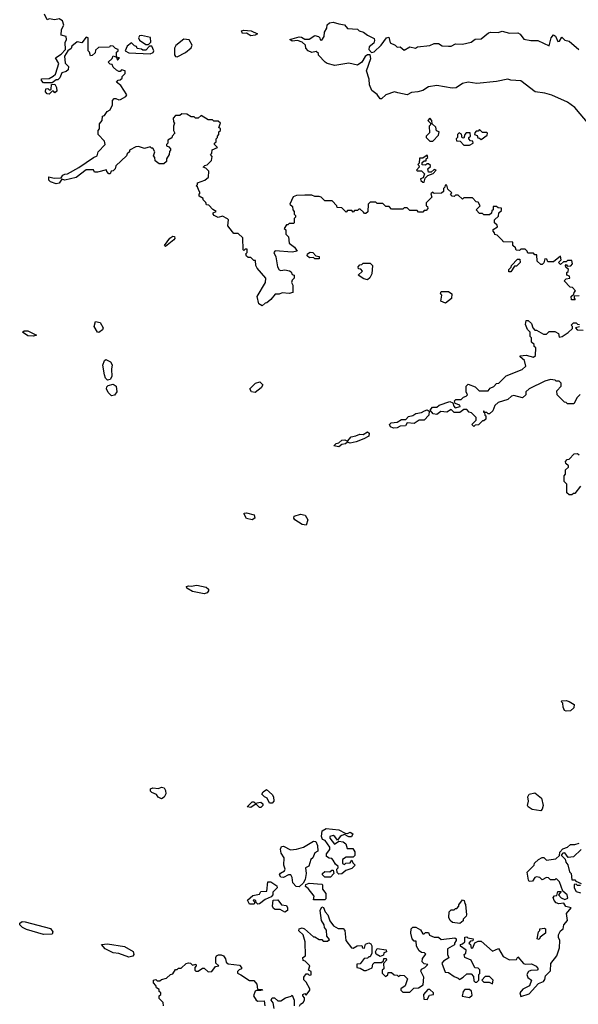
# Model space of a CAD drawing. Extents: x 2472589 to 2662339, y 701009 to 849030.
# Tile 221 of 256: x 2478028 to 2481960, y 818295 to 825224. Entities that reach past the tile are written whole.
import ezdxf

# ---------------------------------------------------------------- set-up
doc = ezdxf.new("R2010")
doc.units = 0

msp = doc.modelspace()

# ---------------------------------------------------------------- linework, layer by layer
at = {"layer": '0CON05XD'}
for points in [[(2478270.5, 824109.5), (2478320, 824110), (2478331.4, 824128.6), (2478345, 824137.5), (2478365, 824140), (2478445, 824183.8), (2478546, 824254), (2478572.5, 824265), (2478580, 824295), (2478630, 824345), (2478625, 824370), (2478580, 824415), (2478580, 824445), (2478590, 824455), (2478588.3, 824491.7), (2478607.5, 824515), (2478610, 824545), (2478625, 824550), (2478643.3, 824576.7), (2478665, 824590), (2478680, 824625), (2478680, 824655), (2478691.7, 824668.3), (2478705, 824670), (2478725, 824660), (2478737, 824663), (2478775, 824682.5), (2478782.5, 824695), (2478740, 824760), (2478710, 824785), (2478721.7, 824798.3), (2478735, 824800), (2478748.3, 824811.7), (2478750, 824825), (2478770, 824845), (2478770, 824865), (2478745, 824870), (2478735, 824860), (2478725, 824860), (2478708.3, 824868.3), (2478685, 824890), (2478678.3, 824908.3), (2478665, 824910), (2478650, 824925), (2478678.3, 824951.7), (2478685, 824970), (2478710, 824960), (2478715, 824940), (2478730, 824955), (2478710, 824960), (2478710, 824995), (2478720, 825005), (2478720, 825015), (2478701.7, 825021.7), (2478685, 825037.5), (2478665, 825040), (2478660, 825030), (2478583, 825027), (2478561.7, 825008.3), (2478558.3, 824991.7), (2478538.3, 824971.7), (2478525, 824970), (2478520, 824995), (2478510, 825005), (2478510, 825095), (2478495, 825100), (2478465, 825060), (2478433, 825067), (2478395, 825037.5), (2478388.8, 825021.2), (2478367.5, 825005), (2478343, 824967), (2478348.3, 824918.3), (2478370, 824895), (2478368.3, 824871.7), (2478355, 824860), (2478325, 824850), (2478310, 824815), (2478295, 824800), (2478285, 824800), (2478255, 824780), (2478195, 824780), (2478180, 824795), (2478181.7, 824808.3), (2478235, 824810), (2478263, 824827), (2478280, 824840), (2478293.9, 824886.1), (2478303.8, 824916.2), (2478280, 824955), (2478318.8, 824981.2), (2478350, 825015), (2478347.1, 825062.9), (2478357.5, 825085), (2478355.8, 825105.8), (2478320, 825115), (2478322.5, 825155), (2478337.5, 825185), (2478330, 825215), (2478305, 825230), (2478275, 825222.5), (2478235, 825230), (2478221.7, 825221.7), (2478203, 825263)], [(2479655, 825110), (2479625, 825130), (2479595, 825127.5), (2479590, 825145), (2479605, 825150), (2479657.5, 825145), (2479702.5, 825125), (2479685, 825113.8), (2479655, 825110)], [(2482037.3, 824487.3), (2481935.3, 824605.3), (2481885, 824643.2), (2481773.1, 824693.1), (2481725, 824707.5), (2481655.8, 824715), (2481555, 824794.6), (2481485, 824798.8), (2481465, 824806.2), (2481385, 824787.8), (2481245, 824773.8), (2481185, 824784.3), (2481145.8, 824774.2), (2481100, 824745), (2481072.1, 824742.1), (2480965, 824760), (2480905, 824750.5), (2480865, 824724.5), (2480830, 824715), (2480785, 824712.5), (2480755, 824695.7), (2480688.7, 824708.7), (2480665, 824715.8), (2480605, 824695.8), (2480575, 824667.5), (2480565, 824666), (2480545, 824697.5), (2480506.4, 824726.4), (2480491.2, 824765), (2480487.5, 824805), (2480470, 824865), (2480498.3, 824951.7), (2480495, 824976), (2480475, 824975.6), (2480458.8, 824965), (2480436.2, 824925), (2480405, 824903.3), (2480345, 824918), (2480245, 824901.2), (2480192.5, 824915), (2480177.5, 824925), (2480130, 824975), (2480130, 824985), (2480115, 825000), (2480085, 824992.5), (2480057.5, 825005), (2480043, 825023), (2480040, 825045), (2480016.2, 825066.2), (2479983, 825077), (2479945, 825072.5), (2479930, 825085), (2479995, 825103.8), (2480011.7, 825101.7), (2480035, 825086.7), (2480065, 825086.7), (2480105, 825112.5), (2480130, 825105), (2480140, 825095), (2480141.7, 825081.7), (2480155, 825080), (2480170, 825105), (2480173, 825137), (2480190, 825165), (2480191.7, 825188.3), (2480208.3, 825201.7), (2480235, 825207.5), (2480273.6, 825193.6), (2480315, 825187.5), (2480335, 825162.5), (2480405, 825156.7), (2480417.5, 825145), (2480446.9, 825136.9), (2480475, 825113.8), (2480522.5, 825092.5), (2480526.4, 825076.4), (2480520.7, 825059.3), (2480486.7, 825033.3), (2480485, 825013.8), (2480505, 824994), (2480522.1, 824997.9), (2480572.5, 825045), (2480610, 825095), (2480625, 825100), (2480635, 825060), (2480670, 825045), (2480685, 825030), (2480705, 825032.5), (2480735, 825010), (2480775, 825032.5), (2480815, 825022.5), (2480828.3, 825031.7), (2480915, 825043.3), (2480945, 825056.2), (2480976.1, 825056.1), (2481000.7, 825040.7), (2481045, 825037.5), (2481065, 825037.5), (2481095, 825053.3), (2481145, 825051.2), (2481205, 825066.7), (2481235, 825086.2), (2481275, 825088.8), (2481328.3, 825131.7), (2481343.8, 825136.2), (2481395, 825132.5), (2481425, 825143.3), (2481475, 825130), (2481535, 825130.8), (2481551.4, 825121.4), (2481576.4, 825086.4), (2481625, 825076.7), (2481675, 825076.7), (2481755, 825040), (2481770, 825095), (2481785, 825116.7), (2481798.3, 825108.3), (2481815, 825070), (2481827.7, 825072.3), (2481845, 825100), (2481865, 825080), (2481895, 825072.5), (2481963.9, 825013.9)], [(2478935, 825050), (2478950, 825065), (2478947.5, 825097.5), (2478885, 825112.5), (2478870.7, 825109.3), (2478863.3, 825095), (2478870.7, 825080.7), (2478915, 825050), (2478935, 825050)], [(2479135, 824963.3), (2479195, 824992.6), (2479234.4, 825025), (2479241.4, 825045), (2479221.1, 825081.1), (2479182.9, 825087.1), (2479126.8, 825043.2), (2479117, 825023), (2479116.9, 824976.9), (2479124.2, 824964.2), (2479135, 824963.3)], [(2478945, 824982.5), (2478966.4, 824993.6), (2478972.5, 825005), (2478958.3, 825038.3), (2478941.7, 825038.3), (2478915, 825010), (2478895, 825010), (2478885, 825017.5), (2478855, 825020), (2478850, 825035), (2478835, 825040), (2478815, 825060), (2478783.6, 825036.4), (2478770, 825005), (2478795, 824990), (2478945, 824982.5)], [(2478235, 824700), (2478221.7, 824701.7), (2478210, 824715), (2478211.7, 824738.3), (2478225, 824740), (2478235, 824730), (2478245, 824730), (2478250, 824735), (2478251.7, 824768.3), (2478275, 824770), (2478287, 824747), (2478288.3, 824721.7), (2478275, 824710), (2478265, 824720), (2478255, 824720), (2478235, 824700)], [(2481965, 823280), (2481931.7, 823278.3), (2481930, 823265), (2481938.3, 823251.7), (2481911.7, 823251.7), (2481910, 823275), (2481928.3, 823291.7), (2481930, 823305), (2481940, 823315), (2481918.3, 823338.3), (2481901.7, 823341.7), (2481860, 823385), (2481875, 823400), (2481900, 823405), (2481898.3, 823418.3), (2481880, 823425), (2481880, 823445), (2481888.3, 823451.7), (2481890, 823465), (2481871.7, 823481.7), (2481870, 823495), (2481875, 823500), (2481885, 823490), (2481908.3, 823491.7), (2481920, 823505), (2481915, 823530), (2481885, 823530), (2481875, 823520), (2481855, 823520), (2481835, 823500), (2481820, 823515), (2481840, 823535), (2481835, 823560), (2481785, 823520), (2481745, 823520), (2481738.3, 823538.3), (2481725, 823540), (2481718.3, 823511.7), (2481705, 823500), (2481695, 823500), (2481670, 823525), (2481668.3, 823568.3), (2481655, 823570), (2481645, 823580), (2481605, 823580), (2481600, 823595), (2481585, 823610), (2481555, 823610), (2481545, 823600), (2481521.7, 823601.7), (2481518.3, 823618.3), (2481500, 823635), (2481498.3, 823658.3), (2481430, 823660), (2481428.3, 823668.3), (2481388.3, 823708.3), (2481371.7, 823711.7), (2481370, 823725), (2481360, 823735), (2481361.7, 823748.3), (2481390, 823765), (2481388.3, 823778.3), (2481370, 823795), (2481370, 823815), (2481398.3, 823841.7), (2481400, 823865), (2481418.3, 823881.7), (2481418.3, 823898.3), (2481395, 823900), (2481385, 823910), (2481361.7, 823908.3), (2481360, 823885), (2481351.7, 823878.3), (2481348.3, 823861.7), (2481335, 823850), (2481295, 823850), (2481285, 823860), (2481265, 823860), (2481240, 823885), (2481270, 823915), (2481255, 823940), (2481241.7, 823941.7), (2481215, 823970), (2481155, 823970), (2481145, 823960), (2481115, 823990), (2481095, 823990), (2481085, 823980), (2481071.7, 823981.7), (2481060, 823995), (2481070, 824005), (2481041.7, 824031.7), (2481035, 824060), (2481021.7, 824058.3), (2481020, 824045), (2481010, 824035), (2481010, 824015), (2480997, 824003), (2480945, 824000), (2480935, 824010), (2480921.7, 823998.3), (2480930, 823975), (2480890, 823935), (2480890, 823915), (2480898.3, 823908.3), (2480900, 823895), (2480888.3, 823881.7), (2480875, 823880), (2480865, 823870), (2480835, 823870), (2480825, 823880), (2480775, 823880), (2480755, 823900), (2480735, 823900), (2480725, 823890), (2480645, 823890), (2480628.3, 823908.3), (2480605, 823910), (2480585, 823930), (2480545, 823930), (2480535, 823940), (2480495, 823940), (2480480, 823925), (2480478.3, 823871.7), (2480465, 823860), (2480455, 823860), (2480448.3, 823868.3), (2480425, 823890), (2480415, 823890), (2480405, 823880), (2480385, 823880), (2480375, 823870), (2480365, 823880), (2480335, 823880), (2480325, 823870), (2480295, 823900), (2480261.7, 823901.7), (2480260, 823915), (2480228.3, 823948.3), (2480175, 823950), (2480150, 823975), (2480135, 823980), (2480105, 823980), (2480085, 823990), (2480035, 823990), (2479975, 823987.5), (2479951.7, 823978.3), (2479930, 823925), (2479948.3, 823908.3), (2479950, 823885), (2479960, 823875), (2479960, 823855), (2479970, 823845), (2479970, 823835), (2479960, 823825), (2479960, 823795), (2479955, 823790), (2479925, 823790), (2479915, 823780), (2479905, 823780), (2479890, 823755), (2479900, 823745), (2479900, 823715), (2479920, 823695), (2479925, 823650), (2479963, 823623), (2479980, 823595), (2479945, 823587.5), (2479825, 823596.7), (2479817.5, 823585), (2479830, 823555), (2479842.5, 823485), (2479855, 823463.3), (2479865, 823458), (2479895, 823463.3), (2479927, 823457), (2479938.3, 823448.3), (2479945, 823430), (2479960, 823425), (2479960, 823405), (2479945, 823390), (2479940, 823375), (2479950, 823355), (2479950, 823305), (2479925, 823297.5), (2479875, 823302.5), (2479855, 823292.5), (2479825, 823292.5), (2479796.4, 823253.6), (2479768.3, 823231.7), (2479755, 823230), (2479735, 823210), (2479710, 823225), (2479700, 823275), (2479757.5, 823375), (2479760, 823405), (2479700, 823475), (2479690, 823495), (2479688.3, 823528.3), (2479675, 823530), (2479655, 823550), (2479635, 823550), (2479625, 823560), (2479620, 823575), (2479630, 823585), (2479628.3, 823608.3), (2479615, 823610), (2479605, 823600), (2479600, 823605), (2479598.3, 823688.3), (2479565, 823720), (2479535, 823720), (2479525, 823730), (2479493.6, 823773.6), (2479496.7, 823815), (2479491.3, 823821.3), (2479455, 823841.2), (2479425, 823832.1), (2479397.5, 823845), (2479388.8, 823855), (2479390, 823865), (2479410, 823875), (2479387, 823887), (2479358.3, 823918.3), (2479341.7, 823921.7), (2479338.3, 823938.3), (2479320, 823955), (2479320, 823965), (2479291.7, 823981.7), (2479290, 823995), (2479297.5, 824005), (2479288.3, 824021.7), (2479278.3, 824048.3), (2479270, 824055), (2479280, 824065), (2479280, 824075), (2479330, 824095), (2479357.5, 824115), (2479358.3, 824158.3), (2479338.3, 824178.3), (2479320, 824185), (2479331.7, 824198.3), (2479348.3, 824201.7), (2479376.7, 824233.3), (2479381.7, 824261.7), (2479370, 824275), (2479380, 824285), (2479381.7, 824308.3), (2479420, 824325), (2479400, 824345), (2479400, 824355), (2479410, 824365), (2479410, 824385), (2479420, 824395), (2479420, 824405), (2479430, 824415), (2479430, 824435), (2479440, 824445), (2479440, 824455), (2479430, 824465), (2479440, 824495), (2479425, 824510), (2479395, 824510), (2479385, 824520), (2479355, 824520), (2479305, 824550), (2479285, 824530), (2479265, 824530), (2479255, 824540), (2479235, 824540), (2479205, 824560), (2479168.3, 824561.7), (2479155, 824550), (2479125, 824550), (2479108.3, 824531.7), (2479110, 824505), (2479117.5, 824495), (2479110, 824475), (2479110, 824445), (2479120, 824425), (2479100, 824405), (2479098.3, 824391.7), (2479070, 824375), (2479070, 824355), (2479060, 824345), (2479060, 824335), (2479078.3, 824328.3), (2479090, 824315), (2479090, 824305), (2479083, 824297), (2479080, 824275), (2479060, 824245), (2479060, 824225), (2479041.7, 824208.3), (2479008.3, 824208.3), (2478981.7, 824231.7), (2478980, 824255), (2478970, 824265), (2478980, 824295), (2478965, 824320), (2478955, 824320), (2478945, 824330), (2478905, 824317.5), (2478865, 824332.5), (2478845, 824330), (2478800, 824305), (2478800, 824295), (2478785, 824280), (2478780, 824265), (2478703.6, 824196.4), (2478700, 824175), (2478685, 824160), (2478671.7, 824158.3), (2478665, 824140), (2478655, 824140), (2478640, 824155), (2478637.5, 824167.5), (2478575, 824150), (2478555, 824150), (2478547.5, 824167.5), (2478495, 824167.1), (2478425.7, 824114.3), (2478345, 824094.3), (2478325, 824102.5), (2478305.8, 824074.2), (2478285, 824068), (2478245, 824082.5), (2478233.3, 824095), (2478233, 824117), (2478270.5, 824109.5)], [(2480935, 824370), (2480975, 824410), (2480980, 824435), (2480961.7, 824441.7), (2480957, 824467), (2480931.7, 824491.7), (2480930, 824515), (2480915, 824530), (2480900, 824515), (2480920, 824495), (2480920, 824485), (2480910, 824475), (2480911.7, 824428.3), (2480890, 824405), (2480890, 824395), (2480915, 824370), (2480935, 824370)], [(2481195, 824340), (2481220, 824355), (2481218.3, 824368.3), (2481201.7, 824371.7), (2481190, 824385), (2481190, 824395), (2481200, 824405), (2481198.3, 824428.3), (2481171.7, 824428.3), (2481160, 824415), (2481155, 824390), (2481141.7, 824391.7), (2481138.3, 824418.3), (2481121.7, 824428.3), (2481110, 824415), (2481110, 824395), (2481100, 824385), (2481101.7, 824371.7), (2481128.3, 824368.3), (2481155, 824340), (2481195, 824340)], [(2481275, 824380), (2481318.3, 824411.7), (2481320, 824425), (2481315, 824430), (2481285, 824430), (2481265, 824450), (2481255, 824440), (2481241.7, 824438.3), (2481231.7, 824428.3), (2481230, 824415), (2481248.3, 824408.3), (2481251.7, 824391.7), (2481265, 824390), (2481275, 824380)], [(2480875, 824080), (2480881.7, 824108.3), (2480901.7, 824128.3), (2480938.3, 824141.7), (2480960, 824165), (2480945, 824170), (2480925, 824150), (2480905, 824150), (2480900, 824175), (2480918.3, 824191.7), (2480918.3, 824198.3), (2480905, 824210), (2480895, 824210), (2480885, 824200), (2480861.7, 824201.7), (2480861.7, 824218.3), (2480875, 824230), (2480888.3, 824231.7), (2480890, 824245), (2480900, 824255), (2480895, 824270), (2480865, 824250), (2480841.7, 824248.3), (2480840, 824215), (2480830, 824205), (2480838.3, 824198.3), (2480840, 824185), (2480820, 824165), (2480825, 824160), (2480855, 824160), (2480878.3, 824138.3), (2480868.3, 824111.7), (2480850, 824105), (2480851.7, 824091.7), (2480865, 824080), (2480875, 824080)], [(2479055, 823626.7), (2479046.7, 823635), (2479084.5, 823685.5), (2479105, 823699.4), (2479117.2, 823697.2), (2479118.5, 823685), (2479111.9, 823675), (2479055, 823626.7)], [(2480135, 823540), (2480105, 823540), (2480095, 823550), (2480068.3, 823548.3), (2480051.7, 823561.7), (2480053, 823577), (2480073.3, 823586.7), (2480090, 823585), (2480111.7, 823561.7), (2480136.7, 823556.7), (2480135, 823540)], [(2480475, 823392.5), (2480449.3, 823399.3), (2480410, 823425), (2480440, 823455), (2480428.3, 823468.3), (2480411.7, 823471.7), (2480410, 823485), (2480421.7, 823498.3), (2480435, 823500), (2480445, 823510), (2480495, 823510), (2480510, 823495), (2480507.5, 823435), (2480493, 823407), (2480475, 823392.5)], [(2481485, 823450), (2481470, 823450), (2481470, 823465), (2481488.3, 823481.7), (2481490, 823495), (2481531.7, 823538.3), (2481548.3, 823538.3), (2481550, 823515), (2481525, 823490), (2481511.7, 823488.3), (2481485, 823450)], [(2481025, 823230), (2480993, 823243), (2481000, 823285), (2480990, 823295), (2480995, 823310), (2481045, 823310), (2481070, 823295), (2481068.3, 823261.7), (2481025, 823230)], [(2478585, 823022), (2478575, 823023.8), (2478551.4, 823065), (2478560.7, 823099.3), (2478595, 823093.8), (2478615.8, 823055.8), (2478609.7, 823040.3), (2478585, 823022)], [(2481170, 822605), (2481170, 822645), (2481185, 822660), (2481235, 822640), (2481263, 822613), (2481325, 822612.5), (2481339.3, 822630.7), (2481365, 822643.3), (2481385, 822662.5), (2481400, 822665), (2481451.7, 822718.3), (2481565, 822762.5), (2481590, 822785), (2481580, 822825), (2481551.7, 822851.7), (2481551.7, 822858.3), (2481593, 822863), (2481645, 822850), (2481658.3, 822861.7), (2481660, 822915), (2481650, 822925), (2481648.3, 822938.3), (2481630, 822955), (2481630, 822985), (2481620, 822995), (2481620, 823025), (2481603, 823043), (2481588.3, 823078.3), (2481593, 823107), (2481607, 823107), (2481630, 823085), (2481640, 823055), (2481655, 823040), (2481665, 823040), (2481715, 823010), (2481735, 823010), (2481755, 823030), (2481795, 823030), (2481820, 823015), (2481825, 822990), (2481846.7, 822993.3), (2481888.3, 823021.7), (2481918.3, 823051.7), (2481920, 823065), (2481910, 823075), (2481925, 823090), (2481945, 823090), (2481955, 823080), (2481968.3, 823078.3)], [(2478124, 822996), (2478085, 822998.1), (2478047.5, 823025), (2478060, 823035), (2478085, 823034.3), (2478145, 823004), (2478124, 822996)], [(2481968.3, 823061.7), (2481940, 823055), (2481951.7, 823041.7), (2481995, 823040)], [(2478645, 822687.5), (2478631.7, 822701.7), (2478623.6, 822723.6), (2478613.6, 822793.6), (2478623.9, 822826.1), (2478635, 822833.3), (2478665.9, 822815.9), (2478678.8, 822795), (2478673.8, 822765), (2478676.1, 822713.9), (2478665, 822692.5), (2478645, 822687.5)], [(2478675, 822578), (2478651.3, 822601.3), (2478638.8, 822625), (2478640, 822640), (2478649.3, 822650.7), (2478685, 822660), (2478705.6, 822645.6), (2478710.8, 822605), (2478695, 822582), (2478675, 822578)], [(2479685, 822600), (2479660, 822605), (2479647.5, 822625), (2479686.7, 822665), (2479717.5, 822675), (2479740, 822655), (2479726.4, 822633.6), (2479685, 822600)], [(2481973.9, 822586.1), (2481952.5, 822565), (2481928.3, 822521.7), (2481885, 822520), (2481875, 822530), (2481861.7, 822531.7), (2481810, 822585), (2481808.3, 822611.7), (2481840, 822645), (2481840, 822665), (2481825, 822680), (2481805, 822680), (2481797, 822687), (2481765, 822692.5), (2481725, 822680), (2481613, 822627), (2481590, 822605), (2481590, 822585), (2481567, 822563), (2481505, 822580), (2481490, 822575), (2481465, 822550), (2481395, 822530), (2481371.7, 822508.3), (2481358.3, 822471.7), (2481335, 822450), (2481325, 822450), (2481315, 822460), (2481300, 822460), (2481298.3, 822468.3), (2481291.7, 822468.3), (2481291.7, 822461.7), (2481300, 822460), (2481301.7, 822441.7), (2481310, 822435), (2481308.3, 822411.7), (2481295, 822400), (2481285, 822400), (2481258.3, 822371.7), (2481235, 822370), (2481225, 822360), (2481210, 822375), (2481240, 822405), (2481240, 822425), (2481208.3, 822458.3), (2481191.7, 822461.7), (2481175, 822480), (2481155, 822480), (2481125, 822460), (2481085, 822460), (2481065, 822480), (2481035, 822462.5), (2480992.5, 822467.5), (2480964.2, 822445.8), (2480939.2, 822449.2), (2480917.5, 822475), (2480933, 822497), (2480965, 822497.5), (2480980, 822510), (2481055, 822537.5), (2481077.5, 822527.5), (2481083.3, 822503.3), (2481092.5, 822492.5), (2481128.3, 822501.7), (2481125, 822510), (2481093.3, 822523.3), (2481088.3, 822541.7), (2481098.3, 822551.7), (2481135, 822550), (2481152, 822568), (2481170, 822575), (2481180, 822585), (2481170, 822605)], [(2480658.3, 822348.3), (2480638.7, 822358.7), (2480631.2, 822375), (2480642.1, 822387.9), (2480685, 822390.8), (2480715, 822410.6), (2480745, 822410), (2480765, 822432.5), (2480795, 822438.8), (2480817, 822453), (2480855, 822458.8), (2480877.7, 822472.3), (2480895, 822477.5), (2480909.3, 822469.3), (2480908.8, 822441.2), (2480875, 822406.7), (2480840, 822405), (2480805, 822382.5), (2480755, 822387.5), (2480743.8, 822366.2), (2480705, 822363.3), (2480685, 822352), (2480658.3, 822348.3)], [(2480275, 822218), (2480240, 822225), (2480255, 822241.2), (2480275, 822246.2), (2480294.4, 822265.6), (2480317.1, 822267.1), (2480335, 822257.5), (2480361.3, 822288.7), (2480395, 822294.2), (2480422.3, 822307.7), (2480446.4, 822303.6), (2480475, 822323.8), (2480487.5, 822315), (2480486.4, 822293.6), (2480450, 822275), (2480397.1, 822252.9), (2480355, 822243.3), (2480335, 822250), (2480320.6, 822239.4), (2480295, 822234), (2480275, 822218)], [(2481975, 821940), (2481935, 821890), (2481925, 821890), (2481915, 821880), (2481895, 821880), (2481880, 821895), (2481880, 821955), (2481860, 821975), (2481860, 822015), (2481870, 822025), (2481870, 822055), (2481890, 822075), (2481890, 822085), (2481871.7, 822101.7), (2481870, 822115), (2481881.7, 822128.3), (2481895, 822130), (2481931.7, 822168.3), (2481955, 822170), (2481965, 822162.5)], [(2479665, 821703.8), (2479623.7, 821713.7), (2479606.7, 821745), (2479608.3, 821751.7), (2479625, 821753.8), (2479678.9, 821738.9), (2479682, 821715), (2479665, 821703.8)], [(2480045, 821667.5), (2480015, 821671.2), (2479965, 821704.4), (2479958.1, 821715), (2479960.3, 821729.7), (2480005, 821744.2), (2480037.5, 821737.5), (2480056.2, 821705), (2480045, 821667.5)], [(2479325, 821182.9), (2479245, 821200), (2479205, 821224), (2479202, 821235), (2479215, 821240.8), (2479235, 821237.5), (2479275, 821244.3), (2479340.8, 821230.8), (2479355.8, 821215.8), (2479356, 821204), (2479348.3, 821191.7), (2479325, 821182.9)], [(2481875, 820357.5), (2481863.6, 820363.6), (2481852.5, 820385), (2481850, 820415), (2481840, 820425), (2481845, 820430), (2481875, 820432.5), (2481895, 820426.7), (2481930, 820405), (2481928.3, 820381.7), (2481905, 820360), (2481875, 820357.5)], [(2479025, 819741.2), (2479002.3, 819752.3), (2478990.7, 819770.7), (2478956.7, 819785), (2478948.8, 819795), (2478948.8, 819811.2), (2478965, 819818.8), (2479005, 819812.5), (2479025, 819823.3), (2479045, 819817.5), (2479055, 819800), (2479056.2, 819775), (2479045, 819753.8), (2479025, 819741.2)], [(2479805, 819710), (2479785, 819710), (2479770, 819745), (2479750, 819755), (2479733, 819773), (2479740.7, 819789.3), (2479765, 819807.5), (2479805, 819772.5), (2479813.3, 819755), (2479817.5, 819725), (2479805, 819710)], [(2481695, 819657.5), (2481635, 819666.2), (2481606.7, 819685), (2481601.2, 819695), (2481610, 819725), (2481603.8, 819755), (2481615, 819773.3), (2481655, 819782.5), (2481700, 819745), (2481712, 819695), (2481705, 819667.5), (2481695, 819657.5)], [(2479725, 819680), (2479715, 819680), (2479695, 819700), (2479685, 819700), (2479655, 819680), (2479630, 819685), (2479665, 819720), (2479675, 819720), (2479685, 819710), (2479725, 819717.5), (2479740, 819705), (2479740, 819695), (2479725, 819680)], [(2480275, 819210), (2480261.7, 819221.7), (2480260, 819245), (2480270, 819255), (2480270, 819265), (2480250.7, 819280.7), (2480235, 819310), (2480225, 819320), (2480205, 819322.5), (2480187.5, 819335), (2480187.5, 819355), (2480210, 819385), (2480211.7, 819401.7), (2480178.3, 819448.3), (2480160, 819455), (2480152.5, 819475), (2480157.5, 819515), (2480185, 819532.5), (2480275, 819522.5), (2480318.3, 819498.3), (2480335, 819497.5), (2480355, 819506.7), (2480372.5, 819495), (2480363, 819473), (2480345, 819472.5), (2480315, 819490), (2480295, 819482.5), (2480283.3, 819476.7), (2480265, 819450), (2480246.7, 819476.7), (2480235, 819482.5), (2480210, 819475), (2480210, 819465), (2480243, 819423), (2480275, 819442.5), (2480305, 819437.5), (2480322.5, 819425), (2480331.7, 819391.7), (2480371.7, 819391.7), (2480387, 819367), (2480387, 819343), (2480375, 819330), (2480325, 819330), (2480300, 819315), (2480300, 819285), (2480315, 819280), (2480322.5, 819287.5), (2480355, 819290), (2480365, 819310), (2480371.7, 819291.7), (2480390, 819275), (2480365, 819250), (2480323.3, 819236.7), (2480295, 819212.5), (2480275, 819210)], [(2479995, 819122.5), (2479973.8, 819123.8), (2479949.3, 819149.3), (2479946.4, 819186.4), (2479937, 819207), (2479920, 819205), (2479885, 819187.5), (2479865, 819190), (2479857.5, 819205), (2479863.3, 819216.7), (2479892.5, 819235), (2479896.7, 819245), (2479887.5, 819275), (2479890, 819325), (2479868.3, 819358.3), (2479863, 819387), (2479870, 819405), (2479885, 819407.5), (2479935, 819382.5), (2479975, 819386.7), (2480025, 819400), (2480095, 819442.5), (2480111.7, 819441.7), (2480123, 819413), (2480127, 819373), (2480105, 819360), (2480090, 819325), (2480077.5, 819315), (2480063, 819267), (2480040, 819255), (2480043.3, 819215), (2480037, 819173), (2480023, 819147), (2479995, 819122.5)], [(2480305, 818827.5), (2480317.5, 818815), (2480322.5, 818745), (2480363, 818693), (2480375, 818690), (2480403, 818707), (2480435, 818710), (2480441.7, 818691.7), (2480455, 818690), (2480461.7, 818718.3), (2480485, 818727.5), (2480500, 818720), (2480507, 818707), (2480507.5, 818655), (2480495, 818630), (2480485, 818630), (2480475, 818620), (2480451.7, 818618.3), (2480425, 818580), (2480401.7, 818578.3), (2480400, 818555), (2480425, 818550), (2480453, 818533), (2480467, 818533), (2480508.3, 818551.7), (2480513, 818577), (2480525, 818590), (2480575, 818590), (2480588.3, 818601.7), (2480591.7, 818618.3), (2480608.3, 818618.3), (2480610, 818605), (2480588.3, 818581.7), (2480590, 818545), (2480580, 818535), (2480580, 818515), (2480601.7, 818491.7), (2480618.3, 818501.7), (2480621.7, 818518.3), (2480645, 818520), (2480663, 818503), (2480685, 818500), (2480695, 818490), (2480705, 818500), (2480735, 818497.5), (2480757.5, 818475), (2480740, 818425), (2480710, 818405), (2480710, 818395), (2480725, 818380), (2480775, 818380), (2480801.7, 818408.3), (2480835, 818410), (2480868.3, 818431.7), (2480872.5, 818485), (2480850.7, 818529.3), (2480856.7, 818543.3), (2480880, 818555), (2480900, 818575), (2480875, 818580), (2480860, 818595), (2480863, 818617), (2480887, 818647), (2480878.3, 818658.3), (2480855, 818660), (2480840.7, 818670.7), (2480820, 818705), (2480818.3, 818738.3), (2480805, 818740), (2480790, 818755), (2480780, 818795), (2480783.6, 818826.4), (2480795, 818837.5), (2480817, 818837), (2480849.3, 818819.3), (2480865, 818790), (2480875, 818790), (2480885, 818800), (2480905, 818800), (2480911.7, 818781.7), (2480945, 818767.5), (2480975, 818767.5), (2480995, 818750), (2481091.7, 818761.7), (2481100, 818755), (2481100, 818745), (2481087.5, 818725), (2481087.5, 818712.5), (2481040, 818685), (2481040, 818645), (2481048.3, 818621.7), (2481010.7, 818599.3), (2481000, 818585), (2481021.7, 818521.7), (2481045, 818520), (2481085, 818490), (2481115, 818480), (2481125, 818470), (2481130, 818475), (2481150, 818485), (2481175, 818510), (2481205, 818510), (2481221.7, 818491.7), (2481225, 818460), (2481235, 818450), (2481245, 818450), (2481260, 818465), (2481260, 818505), (2481267.5, 818512.5), (2481267, 818537), (2481255, 818550), (2481231.7, 818551.7), (2481206.4, 818606.4), (2481160, 818625), (2481157.5, 818645), (2481167.5, 818655), (2481170, 818675), (2481130, 818705), (2481130, 818715), (2481145, 818720), (2481160, 818735), (2481161.7, 818768.3), (2481175, 818770), (2481183, 818763), (2481220, 818755), (2481218.3, 818741.7), (2481201.7, 818738.3), (2481190, 818725), (2481200, 818715), (2481205, 818690), (2481218.3, 818691.7), (2481231.7, 818728.3), (2481255, 818740), (2481275, 818740), (2481355, 818670), (2481398.3, 818688.3), (2481431.7, 818631.7), (2481475, 818607.5), (2481525, 818610), (2481535, 818630), (2481575, 818582.5), (2481587, 818577), (2481629.3, 818579.3), (2481663, 818563), (2481677.5, 818545), (2481670, 818535), (2481625, 818532.5), (2481610, 818525), (2481597.5, 818505), (2481603.6, 818483.6), (2481630, 818465), (2481616.7, 818425), (2481569.5, 818400.5), (2481547.5, 818375), (2481555, 818350), (2481615, 818369.1), (2481679.1, 818440.9), (2481715.6, 818455), (2481725, 818470), (2481728, 818495), (2481765, 818530), (2481767.5, 818582.5), (2481808.9, 818635), (2481827.9, 818692.1), (2481829.2, 818745), (2481820, 818765), (2481821.4, 818785), (2481835, 818811.2), (2481853.3, 818825), (2481858.6, 818855), (2481882.7, 818885), (2481877.1, 818935), (2481910, 818975), (2481873.3, 818983.3), (2481857, 819007), (2481823, 819003), (2481805, 819010), (2481790, 819025), (2481782.5, 819047.5), (2481791.7, 819058.3), (2481808.3, 819061.7), (2481815, 819090), (2481838.3, 819088.3), (2481820, 819065), (2481840, 819045), (2481865, 819032.5), (2481887, 819043), (2481882.5, 819065), (2481851.7, 819091.7), (2481827, 819157), (2481805, 819180), (2481795, 819170), (2481765, 819170), (2481750, 819185), (2481735, 819187.5), (2481705, 819170), (2481688.3, 819188.3), (2481665, 819192.5), (2481653.6, 819186.4), (2481638.3, 819161.7), (2481615, 819160), (2481608.3, 819168.3), (2481600, 819225), (2481638.3, 819261.7), (2481650, 819275), (2481651.7, 819288.3), (2481680, 819315), (2481705, 819327.5), (2481717, 819327), (2481735, 819310), (2481801.7, 819318.3), (2481828.3, 819341.7), (2481830, 819365), (2481851.7, 819388.3), (2481885, 819400), (2481905, 819420), (2481935, 819420), (2481965, 819430)], [(2481980, 819385), (2481925, 819332.5), (2481888.3, 819328.3), (2481865, 819360), (2481851.7, 819358.3), (2481840, 819345), (2481867.5, 819317.5), (2481872.5, 819295), (2481886.2, 819276.2), (2481898.3, 819228.3), (2481910, 819215), (2481915, 819170), (2481935, 819170), (2481941.7, 819161.7), (2481980, 819145)], [(2480215, 819190), (2480175, 819190), (2480160, 819205), (2480160, 819215), (2480175, 819230), (2480211.7, 819228.3), (2480225, 819240), (2480235, 819240), (2480240, 819215), (2480215, 819190)], [(2479705, 819000), (2479691.7, 819011.7), (2479690, 819025), (2479675, 819030), (2479670, 819025), (2479680, 819015), (2479680, 819005), (2479675, 819000), (2479645, 819000), (2479631.7, 819028.3), (2479668.3, 819061.7), (2479715, 819070), (2479725, 819090), (2479768.3, 819091.7), (2479775, 819157.5), (2479795, 819157.5), (2479838.3, 819128.3), (2479840, 819115), (2479810, 819085), (2479810, 819065), (2479798.3, 819051.7), (2479755, 819032.5), (2479715, 819002.5), (2479705, 819000)], [(2480175, 819030), (2480095, 819030), (2480100, 819055), (2480059.3, 819109.3), (2480040, 819125), (2480041.7, 819138.3), (2480065, 819147.5), (2480155, 819140), (2480160, 819135), (2480160, 819105), (2480182.5, 819075), (2480181.7, 819038.3), (2480175, 819030)], [(2481975, 819130), (2481955, 819130), (2481945, 819140), (2481931.7, 819138.3), (2481930, 819115), (2481945, 819090), (2481975, 819080)], [(2479895, 818942.5), (2479861.7, 818961.7), (2479825, 818962.5), (2479815, 818970), (2479807.5, 818985), (2479811.7, 819028.3), (2479845, 819030), (2479870, 818995), (2479905, 818990), (2479912.5, 818975), (2479912.5, 818955), (2479895, 818942.5)], [(2479998.3, 818281.7), (2480003.6, 818296.4), (2480023, 818307), (2480032.5, 818325), (2480031.7, 818341.7), (2480020, 818355), (2480020, 818365), (2480035, 818370), (2480045, 818360), (2480070, 818395), (2480070, 818405), (2480045, 818450), (2480028.3, 818468.3), (2480027.5, 818485), (2480045, 818510), (2480055, 818510), (2480065, 818500), (2480078.3, 818501.7), (2480080, 818525), (2480060, 818535), (2480070, 818565), (2480038.3, 818598.3), (2480023, 818603), (2480020, 818625), (2480040, 818635), (2480036.7, 818735), (2480023.9, 818783.9), (2479991.7, 818811.7), (2479993.8, 818826.2), (2480015, 818833.3), (2480032.5, 818825), (2480095, 818770), (2480105, 818770), (2480135, 818750), (2480155, 818750), (2480165, 818740), (2480195, 818740), (2480208.3, 818751.7), (2480190, 818775), (2480187, 818817), (2480172.5, 818835), (2480170, 818855), (2480153.3, 818885), (2480142.5, 818955), (2480155, 818980), (2480167, 818977), (2480177.5, 818945), (2480197.5, 818925), (2480211.7, 818881.7), (2480237, 818847), (2480268.3, 818828.3), (2480305, 818827.5)], [(2481125, 818862.5), (2481075, 818870), (2481057.5, 818885), (2481047.5, 818905), (2481050, 818945), (2481065, 818960), (2481085, 818960), (2481095, 818970), (2481105, 818970), (2481120, 818985), (2481120, 818995), (2481145, 819030), (2481157.5, 819025), (2481160, 819005), (2481167, 818997), (2481172.5, 818925), (2481170, 818915), (2481150, 818895), (2481148.3, 818881.7), (2481125, 818862.5)], [(2478195, 818786.2), (2478075, 818821.2), (2478047.5, 818835), (2478027.5, 818855), (2478027.5, 818865), (2478045, 818876.7), (2478065, 818876.2), (2478245, 818828), (2478262, 818805), (2478255, 818788.8), (2478195, 818786.2)], [(2481685, 818750), (2481670, 818755), (2481680, 818805), (2481690, 818815), (2481690, 818825), (2481721.7, 818831.7), (2481730, 818825), (2481730, 818795), (2481691.7, 818768.3), (2481685, 818750)], [(2478795, 818626), (2478725, 818652.5), (2478685, 818657.5), (2478630, 818685), (2478602.5, 818715), (2478645, 818721.2), (2478765, 818700.8), (2478827, 818667), (2478832, 818645), (2478825, 818634), (2478795, 818626)], [(2479040, 818285), (2479038.3, 818308.3), (2479010, 818335), (2479010, 818355), (2479020, 818365), (2479020, 818375), (2479010, 818385), (2479008.3, 818398.3), (2478991.7, 818411.7), (2478987, 818427), (2478970, 818445), (2478970, 818465), (2478985, 818470), (2478995, 818460), (2479015, 818460), (2479025, 818470), (2479061.7, 818478.3), (2479090, 818505), (2479105, 818510), (2479125, 818540), (2479135, 818540), (2479145, 818550), (2479165, 818550), (2479198.8, 818581.2), (2479217, 818587), (2479230, 818585), (2479245, 818570), (2479268.3, 818578.3), (2479270, 818565), (2479260, 818555), (2479260, 818535), (2479268.3, 818528.3), (2479285, 818527.5), (2479315, 818550), (2479325, 818550), (2479355, 818522.5), (2479380, 818525), (2479405, 818560), (2479430, 818565), (2479407.5, 818585), (2479407.5, 818625), (2479413.6, 818636.4), (2479427, 818643), (2479445, 818643.3), (2479462.5, 818635), (2479477.5, 818615), (2479481.7, 818591.7), (2479495, 818580), (2479575, 818570), (2479590, 818555), (2479590, 818545), (2479571.7, 818538.3), (2479560, 818525), (2479560, 818515), (2479583.3, 818503.3), (2479645, 818463.3), (2479675, 818462.5), (2479695.9, 818435.9), (2479702.5, 818402.5), (2479735, 818400), (2479736.7, 818395), (2479725, 818391.2), (2479695, 818393.3), (2479685, 818386.7), (2479672.5, 818355), (2479693.3, 818323.3), (2479705, 818317.5), (2479748.3, 818318.3), (2479753.8, 818285)], [(2480565, 818632.5), (2480537.5, 818647.5), (2480532.5, 818665), (2480543.3, 818686.7), (2480608.3, 818678.3), (2480610, 818665), (2480591.7, 818658.3), (2480588.3, 818641.7), (2480565, 818632.5)], [(2481355, 818440), (2481360, 818465), (2481335, 818490), (2481305, 818490), (2481280, 818465), (2481295, 818450), (2481331.7, 818451.7), (2481355, 818440)], [(2479820, 818265), (2479811.2, 818305), (2479797.5, 818325), (2479805, 818340), (2479821.7, 818341.7), (2479845, 818320), (2479865, 818320), (2479898.3, 818341.7), (2479937.5, 818352.5), (2479945, 818360), (2479960, 818325), (2479960, 818285)], [(2480895, 818330), (2480911.7, 818358.3), (2480940, 818365), (2480940, 818375), (2480915, 818400), (2480901.7, 818398.3), (2480870, 818365), (2480871.7, 818331.7), (2480895, 818330)], [(2481195, 818342.5), (2481211.7, 818358.3), (2481208.3, 818388.3), (2481195, 818400), (2481161.7, 818398.3), (2481150, 818385), (2481141.7, 818351.7), (2481195, 818342.5)]]:
    msp.add_lwpolyline(points, dxfattribs=at)

doc.saveas('drawing.dxf')
